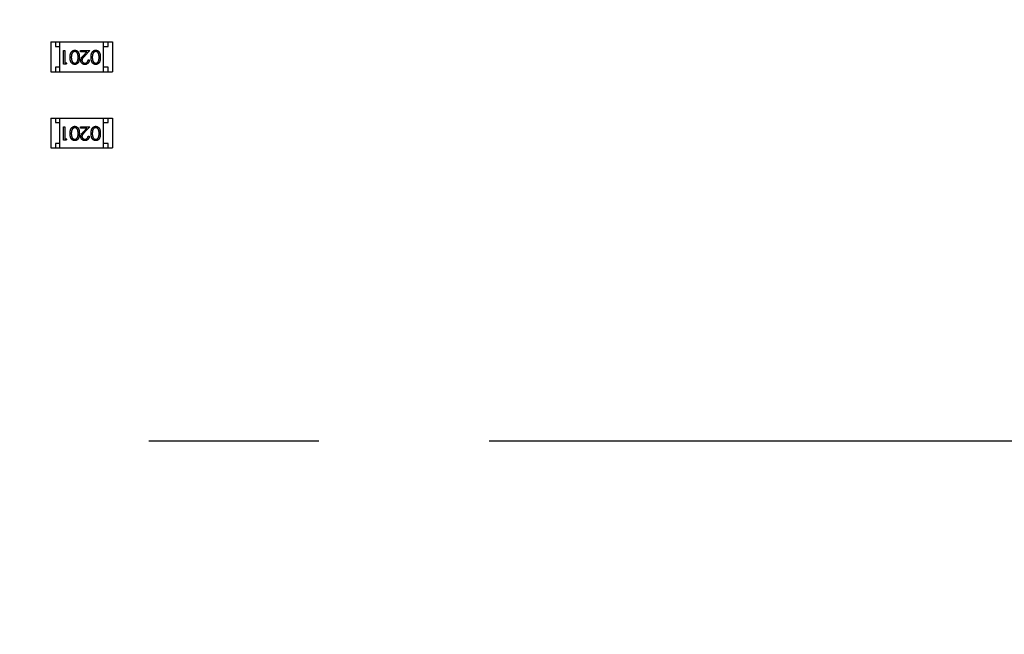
# Model space of a CAD drawing. Header units: millimetres. Extents: x 525 to 788, y 277 to 384.
# Tile 15 of 130: x 703 to 714, y 322 to 329. Entities that reach past the tile are written whole.
import ezdxf

# ---------------------------------------------------------------- set-up
doc = ezdxf.new("R2010")
doc.units = ezdxf.units.MM
doc.header["$LTSCALE"] = 5
doc.header["$PDMODE"] = 3
doc.header["$PDSIZE"] = 0.3125
doc.linetypes.add('CENTER', pattern=[0.6, 0.375, -0.075, 0.075, -0.075])
doc.layers.get('0').update_dxf_attribs({"linetype": 'CONTINUOUS'})
doc.layers.get('Defpoints').update_dxf_attribs({"linetype": 'CONTINUOUS'})
doc.layers.add('dim', color=6, linetype='CONTINUOUS', lineweight=9)
doc.styles.add('Verdana', font='verdana.ttf', dxfattribs={"height": 3})
doc.dimstyles.new('aaaaaaaa 3.0', dxfattribs={"dimtxt": 3, "dimasz": 2.5, "dimexe": 1.25, "dimexo": 0.625, "dimtad": 1, "dimzin": 9, "dimdsep": 46, "dimtxsty": 'Verdana', "dimcen": 0, "dimazin": 0, "dimtfac": 1, "dimtofl": 0, "dimtmove": 0, "dimatfit": 3, "dimfxl": 1, "dimlwd": 25, "dimlwe": 25, "dimarcsym": 0})

# ---------------------------------------------------------------- blocks, each defined once
blk = doc.blocks.new('*D52')
at = {"layer": 'Defpoints', "color": 0}
for p in [(700.628, 338.061), (684.414, 297.363), (712.397, 297.363)]:
    blk.add_point(p, dxfattribs=at)
at = {"layer": 'dim', "color": 0, "lineweight": 25}
for p, q in [((700.003, 338.061), (683.164, 338.061)), ((684.414, 335.561), (684.414, 299.863)), ((711.772, 297.363), (683.164, 297.363))]:
    blk.add_line(p, q, dxfattribs=at)
at = {"layer": 'dim', "color": 0}
for points in [[(684.831, 335.561), (683.997, 335.561), (684.414, 338.061)], [(683.997, 299.863), (684.831, 299.863), (684.414, 297.363)]]:
    blk.add_solid(points, dxfattribs=at)
at = {"layer": 'dim', "color": 0, "insert": (682.228, 317.712), "char_height": 3, "attachment_point": 5, "rotation": 90, "style": 'Verdana'}
blk.add_mtext('40.7', dxfattribs=at)
blk = doc.blocks.new('*D55')
at = {"layer": 'Defpoints', "color": 0}
for p in [(767.508, 331.908), (697.286, 316.938)]:
    blk.add_point(p, dxfattribs=at)
at = {"layer": 'dim', "color": 0, "lineweight": 25}
blk.add_line((785.495, 335.743), (769.953, 332.429), dxfattribs=at)
at = {"layer": 'dim', "color": 0}
blk.add_solid([(769.866, 332.837), (770.04, 332.022), (767.508, 331.908)], dxfattribs=at)
at = {"layer": 'dim', "color": 0, "insert": (778.447, 336.689), "char_height": 3, "attachment_point": 5, "rotation": 12.0345, "style": 'Verdana'}
blk.add_mtext('∅71.8', dxfattribs=at)

msp = doc.modelspace()

# ---------------------------------------------------------------- linework, layer by layer
at = {"linetype": 'Continuous'}
for p, q in [((703.545, 328.821), (703.545, 328.491)), ((703.545, 328.821), (704.225, 328.821)), ((703.595, 328.821), (703.595, 328.771)), ((703.595, 328.771), (703.645, 328.771)), ((703.645, 328.491), (703.645, 328.821)), ((703.684, 328.575), (703.684, 328.725)), ((703.684, 328.725), (703.697, 328.725)), ((703.697, 328.725), (703.697, 328.591)), ((703.872, 328.71), (703.872, 328.725)), ((703.872, 328.725), (703.974, 328.725)), ((703.974, 328.725), (703.916, 328.663)), ((704.125, 328.491), (704.125, 328.821)), ((704.125, 328.771), (704.175, 328.771)), ((704.175, 328.771), (704.175, 328.821)), ((704.225, 328.821), (704.225, 328.491)), ((703.942, 328.71), (703.872, 328.71)), ((703.904, 328.67), (703.942, 328.71)), ((703.955, 328.622), (703.968, 328.622)), ((703.595, 328.541), (703.595, 328.491)), ((703.645, 328.541), (703.595, 328.541)), ((703.711, 328.575), (703.684, 328.575)), ((703.697, 328.591), (703.72, 328.591)), ((703.72, 328.591), (703.711, 328.575)), ((704.175, 328.541), (704.125, 328.541)), ((704.175, 328.491), (704.175, 328.541)), ((703.545, 328.491), (704.225, 328.491)), ((703.545, 327.981), (703.545, 327.651)), ((703.545, 327.981), (704.225, 327.981)), ((703.595, 327.981), (703.595, 327.931)), ((703.645, 327.651), (703.645, 327.981)), ((704.125, 327.651), (704.125, 327.981)), ((704.175, 327.931), (704.175, 327.981)), ((704.225, 327.981), (704.225, 327.651)), ((703.595, 327.931), (703.645, 327.931)), ((703.684, 327.736), (703.684, 327.886)), ((703.684, 327.886), (703.697, 327.886)), ((703.697, 327.886), (703.697, 327.751)), ((703.872, 327.87), (703.872, 327.886)), ((703.872, 327.886), (703.974, 327.886)), ((703.942, 327.87), (703.872, 327.87)), ((703.904, 327.83), (703.942, 327.87)), ((703.974, 327.886), (703.916, 327.824)), ((704.125, 327.931), (704.175, 327.931)), ((703.697, 327.751), (703.72, 327.751)), ((703.72, 327.751), (703.711, 327.736)), ((703.955, 327.782), (703.968, 327.782)), ((703.545, 327.651), (704.225, 327.651)), ((703.595, 327.701), (703.595, 327.651)), ((703.645, 327.701), (703.595, 327.701)), ((703.711, 327.736), (703.684, 327.736)), ((704.175, 327.701), (704.125, 327.701)), ((704.175, 327.651), (704.175, 327.701))]:
    msp.add_line(p, q, dxfattribs=at)
at = {"color": 1, "linetype": 'CENTER', "ltscale": 5}
msp.add_line((693.373, 324.423), (771.218, 324.423), dxfattribs=at)
at = {"linetype": 'Continuous'}
msp.add_arc((732.397, 324.423), 35.9, 323.5829, 216.3585, dxfattribs=at)
for points, knots in [([(703.757, 328.65), (703.757, 328.653), (703.757, 328.657), (703.757, 328.664), (703.758, 328.67), (703.758, 328.676), (703.759, 328.681), (703.76, 328.686), (703.762, 328.691), (703.763, 328.695), (703.765, 328.7), (703.767, 328.703), (703.769, 328.707), (703.771, 328.71), (703.774, 328.713), (703.776, 328.716), (703.779, 328.719), (703.782, 328.721), (703.785, 328.723), (703.788, 328.725), (703.791, 328.726), (703.795, 328.727), (703.798, 328.728), (703.801, 328.729), (703.805, 328.729), (703.807, 328.729), (703.808, 328.729)], [0, 0, 0, 0, 0.065063, 0.126773, 0.185516, 0.240765, 0.29298, 0.34225, 0.388919, 0.432776, 0.474628, 0.514775, 0.553606, 0.591426, 0.628028, 0.663804, 0.698984, 0.733591, 0.767628, 0.801208, 0.834264, 0.866981, 0.89972, 0.932702, 0.966176, 1, 1, 1, 1]), ([(703.808, 328.729), (703.81, 328.729), (703.812, 328.729), (703.815, 328.729), (703.819, 328.728), (703.822, 328.727), (703.825, 328.726), (703.828, 328.725), (703.831, 328.723), (703.834, 328.721), (703.837, 328.719), (703.84, 328.716), (703.842, 328.714), (703.844, 328.711), (703.847, 328.707), (703.849, 328.704), (703.85, 328.7), (703.852, 328.696), (703.854, 328.692), (703.855, 328.687), (703.856, 328.682), (703.857, 328.677), (703.858, 328.671), (703.858, 328.664), (703.858, 328.657), (703.859, 328.653), (703.859, 328.65)], [0, 0, 0, 0, 0.033787, 0.066622, 0.099285, 0.131361, 0.163585, 0.196104, 0.228902, 0.262158, 0.295991, 0.330218, 0.36506, 0.400951, 0.43762, 0.475708, 0.515381, 0.556414, 0.599765, 0.646424, 0.696431, 0.749782, 0.806573, 0.867436, 0.931887, 1, 1, 1, 1]), ([(703.987, 328.65), (703.987, 328.653), (703.987, 328.657), (703.988, 328.664), (703.988, 328.67), (703.989, 328.676), (703.99, 328.681), (703.991, 328.686), (703.992, 328.691), (703.994, 328.695), (703.996, 328.7), (703.998, 328.703), (704, 328.707), (704.002, 328.71), (704.004, 328.713), (704.007, 328.716), (704.01, 328.719), (704.013, 328.721), (704.016, 328.723), (704.019, 328.725), (704.022, 328.726), (704.025, 328.727), (704.029, 328.728), (704.032, 328.729), (704.036, 328.729), (704.038, 328.729), (704.039, 328.729)], [0, 0, 0, 0, 0.065063, 0.126773, 0.185516, 0.240765, 0.29298, 0.34225, 0.388919, 0.432776, 0.474628, 0.514775, 0.553606, 0.591426, 0.628028, 0.663804, 0.698984, 0.733591, 0.767628, 0.801208, 0.834264, 0.866981, 0.89972, 0.932702, 0.966176, 1, 1, 1, 1]), ([(704.039, 328.729), (704.04, 328.729), (704.043, 328.729), (704.046, 328.729), (704.049, 328.728), (704.053, 328.727), (704.056, 328.726), (704.059, 328.725), (704.062, 328.723), (704.065, 328.721), (704.068, 328.719), (704.07, 328.716), (704.073, 328.714), (704.075, 328.711), (704.077, 328.707), (704.079, 328.704), (704.081, 328.7), (704.083, 328.696), (704.084, 328.692), (704.086, 328.687), (704.087, 328.682), (704.088, 328.677), (704.088, 328.671), (704.089, 328.664), (704.089, 328.657), (704.089, 328.653), (704.089, 328.65)], [0, 0, 0, 0, 0.033787, 0.066622, 0.099285, 0.131361, 0.163585, 0.196104, 0.228902, 0.262158, 0.295991, 0.330218, 0.36506, 0.400951, 0.43762, 0.475708, 0.515381, 0.556414, 0.599765, 0.646424, 0.696431, 0.749782, 0.806573, 0.867436, 0.931887, 1, 1, 1, 1]), ([(703.808, 328.572), (703.807, 328.572), (703.805, 328.572), (703.801, 328.572), (703.798, 328.573), (703.795, 328.574), (703.791, 328.575), (703.788, 328.576), (703.785, 328.578), (703.782, 328.58), (703.779, 328.582), (703.776, 328.585), (703.774, 328.587), (703.771, 328.591), (703.769, 328.594), (703.767, 328.597), (703.765, 328.601), (703.763, 328.605), (703.762, 328.61), (703.76, 328.614), (703.759, 328.62), (703.758, 328.625), (703.758, 328.631), (703.757, 328.637), (703.757, 328.644), (703.757, 328.648), (703.757, 328.65)], [0, 0, 0, 0, 0.033788, 0.067194, 0.099862, 0.132567, 0.165151, 0.197913, 0.231319, 0.265083, 0.299255, 0.334399, 0.369943, 0.406284, 0.444064, 0.482998, 0.523354, 0.565537, 0.609613, 0.656391, 0.705885, 0.758325, 0.813832, 0.872795, 0.934722, 1, 1, 1, 1]), ([(703.776, 328.688), (703.775, 328.687), (703.774, 328.684), (703.773, 328.68), (703.772, 328.675), (703.771, 328.671), (703.771, 328.666), (703.77, 328.661), (703.77, 328.656), (703.77, 328.652), (703.77, 328.65)], [0, 0, 0, 0, 0.110588, 0.224542, 0.342503, 0.464324, 0.590756, 0.722227, 0.858843, 1, 1, 1, 1]), ([(703.77, 328.65), (703.77, 328.649), (703.77, 328.645), (703.77, 328.64), (703.771, 328.635), (703.771, 328.63), (703.772, 328.626), (703.773, 328.622), (703.774, 328.618), (703.775, 328.614), (703.776, 328.611), (703.778, 328.608), (703.779, 328.605), (703.781, 328.602), (703.783, 328.599), (703.785, 328.597), (703.787, 328.595), (703.79, 328.593), (703.793, 328.591), (703.798, 328.588), (703.803, 328.587), (703.806, 328.587), (703.808, 328.587)], [0, 0, 0, 0, 0.065681, 0.128486, 0.188175, 0.245106, 0.299448, 0.350823, 0.399942, 0.446672, 0.491255, 0.533376, 0.573853, 0.612526, 0.649597, 0.685532, 0.720106, 0.753838, 0.818925, 0.880493, 0.940311, 1, 1, 1, 1]), ([(703.808, 328.714), (703.806, 328.714), (703.803, 328.714), (703.798, 328.712), (703.793, 328.71), (703.79, 328.708), (703.787, 328.706), (703.785, 328.704), (703.783, 328.702), (703.781, 328.699), (703.78, 328.697), (703.778, 328.694), (703.777, 328.691), (703.776, 328.689), (703.776, 328.688)], [0, 0, 0, 0, 0.112813, 0.225394, 0.339595, 0.459675, 0.521735, 0.583926, 0.648174, 0.713881, 0.781004, 0.851451, 0.924051, 1, 1, 1, 1]), ([(703.845, 328.65), (703.845, 328.652), (703.845, 328.656), (703.845, 328.662), (703.844, 328.667), (703.844, 328.672), (703.843, 328.677), (703.843, 328.681), (703.842, 328.685), (703.841, 328.688), (703.839, 328.691), (703.838, 328.694), (703.836, 328.697), (703.835, 328.699), (703.833, 328.701), (703.831, 328.704), (703.829, 328.706), (703.826, 328.708), (703.822, 328.71), (703.818, 328.712), (703.813, 328.714), (703.81, 328.714), (703.808, 328.714)], [0, 0, 0, 0, 0.072951, 0.141584, 0.205926, 0.265301, 0.320597, 0.371817, 0.41879, 0.461699, 0.502134, 0.540804, 0.578181, 0.614297, 0.649678, 0.684299, 0.718359, 0.752081, 0.817652, 0.879722, 0.939966, 1, 1, 1, 1]), ([(703.859, 328.65), (703.859, 328.648), (703.858, 328.643), (703.858, 328.637), (703.858, 328.63), (703.857, 328.624), (703.856, 328.619), (703.855, 328.614), (703.854, 328.609), (703.852, 328.605), (703.851, 328.601), (703.849, 328.597), (703.847, 328.593), (703.845, 328.59), (703.842, 328.587), (703.84, 328.585), (703.837, 328.582), (703.834, 328.58), (703.831, 328.578), (703.828, 328.576), (703.825, 328.575), (703.822, 328.574), (703.819, 328.573), (703.815, 328.572), (703.812, 328.572), (703.81, 328.572), (703.808, 328.572)], [0, 0, 0, 0, 0.068595, 0.133246, 0.194313, 0.251279, 0.304513, 0.354235, 0.400481, 0.443411, 0.484015, 0.523252, 0.561042, 0.5979, 0.633518, 0.668314, 0.702496, 0.736685, 0.770293, 0.803437, 0.835913, 0.86846, 0.900847, 0.933467, 0.966258, 1, 1, 1, 1]), ([(703.808, 328.587), (703.81, 328.587), (703.813, 328.587), (703.818, 328.588), (703.823, 328.591), (703.826, 328.593), (703.829, 328.595), (703.831, 328.597), (703.833, 328.599), (703.835, 328.602), (703.836, 328.604), (703.838, 328.607), (703.839, 328.61), (703.84, 328.613), (703.842, 328.616), (703.842, 328.62), (703.843, 328.624), (703.844, 328.629), (703.844, 328.634), (703.845, 328.639), (703.845, 328.644), (703.845, 328.648), (703.845, 328.65)], [0, 0, 0, 0, 0.060387, 0.120883, 0.182755, 0.247811, 0.281299, 0.315088, 0.349702, 0.384857, 0.420966, 0.458511, 0.497175, 0.537602, 0.580503, 0.627468, 0.678388, 0.733983, 0.793747, 0.857714, 0.926698, 1, 1, 1, 1]), ([(703.874, 328.616), (703.874, 328.618), (703.874, 328.622), (703.875, 328.628), (703.877, 328.634), (703.88, 328.639), (703.882, 328.643), (703.884, 328.646), (703.886, 328.649), (703.889, 328.653), (703.893, 328.657), (703.896, 328.661), (703.9, 328.665), (703.903, 328.668), (703.904, 328.67)], [0, 0, 0, 0, 0.098702, 0.195672, 0.292422, 0.391343, 0.444462, 0.504229, 0.570352, 0.642546, 0.722288, 0.807921, 0.90047, 1, 1, 1, 1]), ([(703.919, 328.572), (703.918, 328.572), (703.914, 328.572), (703.91, 328.572), (703.905, 328.573), (703.901, 328.575), (703.897, 328.577), (703.893, 328.579), (703.89, 328.582), (703.886, 328.585), (703.883, 328.588), (703.881, 328.592), (703.879, 328.595), (703.877, 328.599), (703.876, 328.603), (703.875, 328.607), (703.874, 328.612), (703.874, 328.615), (703.874, 328.616)], [0, 0, 0, 0, 0.069475, 0.136517, 0.200789, 0.26383, 0.325735, 0.387291, 0.449509, 0.512968, 0.576275, 0.63758, 0.697903, 0.757172, 0.816599, 0.876653, 0.93729, 1, 1, 1, 1]), ([(703.916, 328.663), (703.914, 328.662), (703.912, 328.659), (703.908, 328.655), (703.904, 328.651), (703.901, 328.647), (703.899, 328.644), (703.896, 328.641), (703.894, 328.639), (703.892, 328.635), (703.89, 328.632), (703.889, 328.627), (703.888, 328.622), (703.887, 328.619), (703.887, 328.617)], [0, 0, 0, 0, 0.110803, 0.212829, 0.306101, 0.390647, 0.466924, 0.534481, 0.593587, 0.644557, 0.7362, 0.825024, 0.911986, 1, 1, 1, 1]), ([(703.887, 328.617), (703.887, 328.616), (703.887, 328.614), (703.888, 328.611), (703.889, 328.609), (703.89, 328.606), (703.891, 328.603), (703.893, 328.601), (703.895, 328.598), (703.897, 328.596), (703.899, 328.594), (703.902, 328.592), (703.904, 328.59), (703.907, 328.589), (703.91, 328.588), (703.913, 328.587), (703.917, 328.587), (703.919, 328.587), (703.92, 328.587)], [0, 0, 0, 0, 0.061965, 0.122122, 0.180988, 0.239933, 0.299906, 0.359989, 0.421776, 0.486576, 0.551535, 0.615018, 0.677259, 0.73973, 0.80305, 0.866495, 0.931973, 1, 1, 1, 1]), ([(703.968, 328.622), (703.968, 328.62), (703.968, 328.616), (703.967, 328.611), (703.966, 328.606), (703.964, 328.602), (703.962, 328.597), (703.96, 328.593), (703.957, 328.589), (703.954, 328.586), (703.95, 328.582), (703.946, 328.579), (703.942, 328.577), (703.938, 328.575), (703.934, 328.573), (703.929, 328.572), (703.924, 328.572), (703.921, 328.572), (703.919, 328.572)], [0, 0, 0, 0, 0.068791, 0.135103, 0.198979, 0.261904, 0.323495, 0.385195, 0.446969, 0.509765, 0.572251, 0.633405, 0.693251, 0.752583, 0.812579, 0.873275, 0.93555, 1, 1, 1, 1]), ([(703.92, 328.587), (703.921, 328.587), (703.923, 328.587), (703.927, 328.587), (703.93, 328.588), (703.933, 328.589), (703.936, 328.59), (703.939, 328.592), (703.941, 328.594), (703.944, 328.596), (703.946, 328.598), (703.948, 328.601), (703.95, 328.604), (703.951, 328.607), (703.953, 328.61), (703.954, 328.614), (703.954, 328.618), (703.955, 328.62), (703.955, 328.622)], [0, 0, 0, 0, 0.064439, 0.126547, 0.186887, 0.245878, 0.304041, 0.362191, 0.420976, 0.48066, 0.5406, 0.600689, 0.661936, 0.724443, 0.789038, 0.856314, 0.926352, 1, 1, 1, 1]), ([(704.039, 328.572), (704.038, 328.572), (704.036, 328.572), (704.032, 328.572), (704.029, 328.573), (704.025, 328.574), (704.022, 328.575), (704.019, 328.576), (704.016, 328.578), (704.013, 328.58), (704.01, 328.582), (704.007, 328.585), (704.005, 328.587), (704.002, 328.591), (704, 328.594), (703.998, 328.597), (703.996, 328.601), (703.994, 328.605), (703.993, 328.61), (703.991, 328.614), (703.99, 328.62), (703.989, 328.625), (703.988, 328.631), (703.988, 328.637), (703.987, 328.644), (703.987, 328.648), (703.987, 328.65)], [0, 0, 0, 0, 0.033788, 0.067194, 0.099862, 0.132567, 0.165151, 0.197913, 0.231319, 0.265083, 0.299255, 0.334399, 0.369943, 0.406284, 0.444064, 0.482998, 0.523354, 0.565537, 0.609613, 0.656391, 0.705885, 0.758325, 0.813832, 0.872795, 0.934722, 1, 1, 1, 1]), ([(704.007, 328.688), (704.006, 328.687), (704.005, 328.684), (704.004, 328.68), (704.003, 328.675), (704.002, 328.671), (704.002, 328.666), (704.001, 328.661), (704.001, 328.656), (704.001, 328.652), (704.001, 328.65)], [0, 0, 0, 0, 0.110588, 0.224542, 0.342503, 0.464324, 0.590756, 0.722227, 0.858843, 1, 1, 1, 1]), ([(704.001, 328.65), (704.001, 328.649), (704.001, 328.645), (704.001, 328.64), (704.002, 328.635), (704.002, 328.63), (704.003, 328.626), (704.004, 328.622), (704.005, 328.618), (704.006, 328.614), (704.007, 328.611), (704.009, 328.608), (704.01, 328.605), (704.012, 328.602), (704.014, 328.599), (704.016, 328.597), (704.018, 328.595), (704.021, 328.593), (704.024, 328.591), (704.029, 328.588), (704.034, 328.587), (704.037, 328.587), (704.039, 328.587)], [0, 0, 0, 0, 0.065681, 0.128486, 0.188175, 0.245106, 0.299448, 0.350823, 0.399942, 0.446672, 0.491255, 0.533376, 0.573853, 0.612526, 0.649597, 0.685532, 0.720106, 0.753838, 0.818925, 0.880493, 0.940311, 1, 1, 1, 1]), ([(704.039, 328.714), (704.037, 328.714), (704.034, 328.714), (704.029, 328.712), (704.024, 328.71), (704.02, 328.708), (704.018, 328.706), (704.016, 328.704), (704.014, 328.702), (704.012, 328.699), (704.01, 328.697), (704.009, 328.694), (704.008, 328.691), (704.007, 328.689), (704.007, 328.688)], [0, 0, 0, 0, 0.112813, 0.225394, 0.339595, 0.459675, 0.521735, 0.583926, 0.648174, 0.713881, 0.781004, 0.851451, 0.924051, 1, 1, 1, 1]), ([(704.076, 328.65), (704.076, 328.652), (704.076, 328.656), (704.076, 328.662), (704.075, 328.667), (704.075, 328.672), (704.074, 328.677), (704.073, 328.681), (704.072, 328.685), (704.071, 328.688), (704.07, 328.691), (704.069, 328.694), (704.067, 328.697), (704.066, 328.699), (704.064, 328.701), (704.062, 328.704), (704.06, 328.706), (704.057, 328.708), (704.053, 328.71), (704.049, 328.712), (704.044, 328.714), (704.04, 328.714), (704.039, 328.714)], [0, 0, 0, 0, 0.072951, 0.141584, 0.205926, 0.265301, 0.320597, 0.371817, 0.41879, 0.461699, 0.502134, 0.540804, 0.578181, 0.614297, 0.649678, 0.684299, 0.718359, 0.752081, 0.817652, 0.879722, 0.939966, 1, 1, 1, 1]), ([(704.039, 328.587), (704.04, 328.587), (704.044, 328.587), (704.049, 328.588), (704.053, 328.591), (704.057, 328.593), (704.06, 328.595), (704.062, 328.597), (704.064, 328.599), (704.066, 328.602), (704.067, 328.604), (704.069, 328.607), (704.07, 328.61), (704.071, 328.613), (704.072, 328.616), (704.073, 328.62), (704.074, 328.624), (704.075, 328.629), (704.075, 328.634), (704.076, 328.639), (704.076, 328.644), (704.076, 328.648), (704.076, 328.65)], [0, 0, 0, 0, 0.060387, 0.120883, 0.182755, 0.247811, 0.281299, 0.315088, 0.349702, 0.384857, 0.420966, 0.458511, 0.497175, 0.537602, 0.580503, 0.627468, 0.678388, 0.733983, 0.793747, 0.857714, 0.926698, 1, 1, 1, 1]), ([(704.089, 328.65), (704.089, 328.648), (704.089, 328.643), (704.089, 328.637), (704.088, 328.63), (704.088, 328.624), (704.087, 328.619), (704.086, 328.614), (704.085, 328.609), (704.083, 328.605), (704.081, 328.601), (704.08, 328.597), (704.078, 328.593), (704.075, 328.59), (704.073, 328.587), (704.071, 328.585), (704.068, 328.582), (704.065, 328.58), (704.062, 328.578), (704.059, 328.576), (704.056, 328.575), (704.053, 328.574), (704.049, 328.573), (704.046, 328.572), (704.043, 328.572), (704.04, 328.572), (704.039, 328.572)], [0, 0, 0, 0, 0.068595, 0.133246, 0.194313, 0.251279, 0.304513, 0.354235, 0.400481, 0.443411, 0.484015, 0.523252, 0.561042, 0.5979, 0.633518, 0.668314, 0.702496, 0.736685, 0.770293, 0.803437, 0.835913, 0.86846, 0.900847, 0.933467, 0.966258, 1, 1, 1, 1]), ([(703.757, 327.811), (703.757, 327.813), (703.757, 327.818), (703.757, 327.824), (703.758, 327.83), (703.758, 327.836), (703.759, 327.842), (703.76, 327.847), (703.762, 327.851), (703.763, 327.856), (703.765, 327.86), (703.767, 327.864), (703.769, 327.867), (703.771, 327.87), (703.774, 327.874), (703.776, 327.876), (703.779, 327.879), (703.782, 327.881), (703.785, 327.883), (703.788, 327.885), (703.791, 327.886), (703.795, 327.888), (703.798, 327.888), (703.801, 327.889), (703.805, 327.89), (703.807, 327.89), (703.808, 327.89)], [0, 0, 0, 0, 0.065063, 0.126773, 0.185516, 0.240765, 0.29298, 0.34225, 0.388919, 0.432776, 0.474628, 0.514775, 0.553606, 0.591426, 0.628028, 0.663804, 0.698984, 0.733591, 0.767628, 0.801208, 0.834264, 0.866981, 0.89972, 0.932702, 0.966176, 1, 1, 1, 1]), ([(703.808, 327.874), (703.806, 327.874), (703.803, 327.874), (703.798, 327.873), (703.793, 327.871), (703.79, 327.868), (703.787, 327.866), (703.785, 327.864), (703.783, 327.862), (703.781, 327.86), (703.78, 327.857), (703.778, 327.854), (703.777, 327.852), (703.776, 327.849), (703.776, 327.848)], [0, 0, 0, 0, 0.112813, 0.225394, 0.339595, 0.459675, 0.521735, 0.583926, 0.648174, 0.713881, 0.781004, 0.851451, 0.924051, 1, 1, 1, 1]), ([(703.808, 327.89), (703.81, 327.89), (703.812, 327.89), (703.815, 327.889), (703.819, 327.888), (703.822, 327.888), (703.825, 327.886), (703.828, 327.885), (703.831, 327.883), (703.834, 327.881), (703.837, 327.879), (703.84, 327.877), (703.842, 327.874), (703.844, 327.871), (703.847, 327.868), (703.849, 327.864), (703.85, 327.861), (703.852, 327.857), (703.854, 327.852), (703.855, 327.848), (703.856, 327.842), (703.857, 327.837), (703.858, 327.831), (703.858, 327.825), (703.858, 327.818), (703.859, 327.813), (703.859, 327.811)], [0, 0, 0, 0, 0.033787, 0.066622, 0.099285, 0.131361, 0.163585, 0.196104, 0.228902, 0.262158, 0.295991, 0.330218, 0.36506, 0.400951, 0.43762, 0.475708, 0.515381, 0.556414, 0.599765, 0.646424, 0.696431, 0.749782, 0.806573, 0.867436, 0.931887, 1, 1, 1, 1]), ([(703.845, 327.811), (703.845, 327.813), (703.845, 327.817), (703.845, 327.822), (703.844, 327.828), (703.844, 327.832), (703.843, 327.837), (703.843, 327.841), (703.842, 327.845), (703.841, 327.848), (703.839, 327.851), (703.838, 327.854), (703.836, 327.857), (703.835, 327.86), (703.833, 327.862), (703.831, 327.864), (703.829, 327.866), (703.826, 327.868), (703.822, 327.871), (703.818, 327.873), (703.813, 327.874), (703.81, 327.874), (703.808, 327.874)], [0, 0, 0, 0, 0.072951, 0.141584, 0.205926, 0.265301, 0.320597, 0.371817, 0.41879, 0.461699, 0.502134, 0.540804, 0.578181, 0.614297, 0.649678, 0.684299, 0.718359, 0.752081, 0.817652, 0.879722, 0.939966, 1, 1, 1, 1]), ([(703.987, 327.811), (703.987, 327.813), (703.987, 327.818), (703.988, 327.824), (703.988, 327.83), (703.989, 327.836), (703.99, 327.842), (703.991, 327.847), (703.992, 327.851), (703.994, 327.856), (703.996, 327.86), (703.998, 327.864), (704, 327.867), (704.002, 327.87), (704.004, 327.874), (704.007, 327.876), (704.01, 327.879), (704.013, 327.881), (704.016, 327.883), (704.019, 327.885), (704.022, 327.886), (704.025, 327.888), (704.029, 327.888), (704.032, 327.889), (704.036, 327.89), (704.038, 327.89), (704.039, 327.89)], [0, 0, 0, 0, 0.065063, 0.126773, 0.185516, 0.240765, 0.29298, 0.34225, 0.388919, 0.432776, 0.474628, 0.514775, 0.553606, 0.591426, 0.628028, 0.663804, 0.698984, 0.733591, 0.767628, 0.801208, 0.834264, 0.866981, 0.89972, 0.932702, 0.966176, 1, 1, 1, 1]), ([(704.039, 327.874), (704.037, 327.874), (704.034, 327.874), (704.029, 327.873), (704.024, 327.871), (704.02, 327.868), (704.018, 327.866), (704.016, 327.864), (704.014, 327.862), (704.012, 327.86), (704.01, 327.857), (704.009, 327.854), (704.008, 327.852), (704.007, 327.849), (704.007, 327.848)], [0, 0, 0, 0, 0.112813, 0.225394, 0.339595, 0.459675, 0.521735, 0.583926, 0.648174, 0.713881, 0.781004, 0.851451, 0.924051, 1, 1, 1, 1]), ([(704.039, 327.89), (704.04, 327.89), (704.043, 327.89), (704.046, 327.889), (704.049, 327.888), (704.053, 327.888), (704.056, 327.886), (704.059, 327.885), (704.062, 327.883), (704.065, 327.881), (704.068, 327.879), (704.07, 327.877), (704.073, 327.874), (704.075, 327.871), (704.077, 327.868), (704.079, 327.864), (704.081, 327.861), (704.083, 327.857), (704.084, 327.852), (704.086, 327.848), (704.087, 327.842), (704.088, 327.837), (704.088, 327.831), (704.089, 327.825), (704.089, 327.818), (704.089, 327.813), (704.089, 327.811)], [0, 0, 0, 0, 0.033787, 0.066622, 0.099285, 0.131361, 0.163585, 0.196104, 0.228902, 0.262158, 0.295991, 0.330218, 0.36506, 0.400951, 0.43762, 0.475708, 0.515381, 0.556414, 0.599765, 0.646424, 0.696431, 0.749782, 0.806573, 0.867436, 0.931887, 1, 1, 1, 1]), ([(704.076, 327.811), (704.076, 327.813), (704.076, 327.817), (704.076, 327.822), (704.075, 327.828), (704.075, 327.832), (704.074, 327.837), (704.073, 327.841), (704.072, 327.845), (704.071, 327.848), (704.07, 327.851), (704.069, 327.854), (704.067, 327.857), (704.066, 327.86), (704.064, 327.862), (704.062, 327.864), (704.06, 327.866), (704.057, 327.868), (704.053, 327.871), (704.049, 327.873), (704.044, 327.874), (704.04, 327.874), (704.039, 327.874)], [0, 0, 0, 0, 0.072951, 0.141584, 0.205926, 0.265301, 0.320597, 0.371817, 0.41879, 0.461699, 0.502134, 0.540804, 0.578181, 0.614297, 0.649678, 0.684299, 0.718359, 0.752081, 0.817652, 0.879722, 0.939966, 1, 1, 1, 1]), ([(703.808, 327.732), (703.807, 327.732), (703.805, 327.732), (703.801, 327.732), (703.798, 327.733), (703.795, 327.734), (703.791, 327.735), (703.788, 327.737), (703.785, 327.738), (703.782, 327.74), (703.779, 327.743), (703.776, 327.745), (703.774, 327.748), (703.771, 327.751), (703.769, 327.754), (703.767, 327.758), (703.765, 327.762), (703.763, 327.766), (703.762, 327.77), (703.76, 327.775), (703.759, 327.78), (703.758, 327.785), (703.758, 327.791), (703.757, 327.797), (703.757, 327.804), (703.757, 327.808), (703.757, 327.811)], [0, 0, 0, 0, 0.033788, 0.067194, 0.099862, 0.132567, 0.165151, 0.197913, 0.231319, 0.265083, 0.299255, 0.334399, 0.369943, 0.406284, 0.444064, 0.482998, 0.523354, 0.565537, 0.609613, 0.656391, 0.705885, 0.758325, 0.813832, 0.872795, 0.934722, 1, 1, 1, 1]), ([(703.776, 327.848), (703.775, 327.847), (703.774, 327.844), (703.773, 327.84), (703.772, 327.836), (703.771, 327.831), (703.771, 327.826), (703.77, 327.821), (703.77, 327.816), (703.77, 327.813), (703.77, 327.811)], [0, 0, 0, 0, 0.110588, 0.224542, 0.342503, 0.464324, 0.590756, 0.722227, 0.858843, 1, 1, 1, 1]), ([(703.77, 327.811), (703.77, 327.809), (703.77, 327.805), (703.77, 327.8), (703.771, 327.795), (703.771, 327.791), (703.772, 327.786), (703.773, 327.782), (703.774, 327.778), (703.775, 327.775), (703.776, 327.771), (703.778, 327.768), (703.779, 327.765), (703.781, 327.762), (703.783, 327.76), (703.785, 327.758), (703.787, 327.756), (703.79, 327.753), (703.793, 327.751), (703.798, 327.749), (703.803, 327.748), (703.806, 327.747), (703.808, 327.747)], [0, 0, 0, 0, 0.065681, 0.128486, 0.188175, 0.245106, 0.299448, 0.350823, 0.399942, 0.446672, 0.491255, 0.533376, 0.573853, 0.612526, 0.649597, 0.685532, 0.720106, 0.753838, 0.818925, 0.880493, 0.940311, 1, 1, 1, 1]), ([(703.859, 327.811), (703.859, 327.808), (703.858, 327.804), (703.858, 327.797), (703.858, 327.791), (703.857, 327.785), (703.856, 327.779), (703.855, 327.774), (703.854, 327.769), (703.852, 327.765), (703.851, 327.761), (703.849, 327.757), (703.847, 327.754), (703.845, 327.751), (703.842, 327.748), (703.84, 327.745), (703.837, 327.742), (703.834, 327.74), (703.831, 327.738), (703.828, 327.737), (703.825, 327.735), (703.822, 327.734), (703.819, 327.733), (703.815, 327.732), (703.812, 327.732), (703.81, 327.732), (703.808, 327.732)], [0, 0, 0, 0, 0.068595, 0.133246, 0.194313, 0.251279, 0.304513, 0.354235, 0.400481, 0.443411, 0.484015, 0.523252, 0.561042, 0.5979, 0.633518, 0.668314, 0.702496, 0.736685, 0.770293, 0.803437, 0.835913, 0.86846, 0.900847, 0.933467, 0.966258, 1, 1, 1, 1]), ([(703.808, 327.747), (703.81, 327.747), (703.813, 327.748), (703.818, 327.749), (703.823, 327.751), (703.826, 327.753), (703.829, 327.756), (703.831, 327.757), (703.833, 327.76), (703.835, 327.762), (703.836, 327.764), (703.838, 327.767), (703.839, 327.77), (703.84, 327.773), (703.842, 327.777), (703.842, 327.78), (703.843, 327.784), (703.844, 327.789), (703.844, 327.794), (703.845, 327.799), (703.845, 327.805), (703.845, 327.809), (703.845, 327.811)], [0, 0, 0, 0, 0.060387, 0.120883, 0.182755, 0.247811, 0.281299, 0.315088, 0.349702, 0.384857, 0.420966, 0.458511, 0.497175, 0.537602, 0.580503, 0.627468, 0.678388, 0.733983, 0.793747, 0.857714, 0.926698, 1, 1, 1, 1]), ([(703.874, 327.776), (703.874, 327.779), (703.874, 327.783), (703.875, 327.789), (703.877, 327.795), (703.88, 327.799), (703.882, 327.803), (703.884, 327.806), (703.886, 327.81), (703.889, 327.813), (703.893, 327.817), (703.896, 327.821), (703.9, 327.826), (703.903, 327.829), (703.904, 327.83)], [0, 0, 0, 0, 0.098702, 0.195672, 0.292422, 0.391343, 0.444462, 0.504229, 0.570352, 0.642546, 0.722288, 0.807921, 0.90047, 1, 1, 1, 1]), ([(703.919, 327.732), (703.918, 327.732), (703.914, 327.732), (703.91, 327.733), (703.905, 327.734), (703.901, 327.735), (703.897, 327.737), (703.893, 327.739), (703.89, 327.742), (703.886, 327.745), (703.883, 327.748), (703.881, 327.752), (703.879, 327.756), (703.877, 327.76), (703.876, 327.764), (703.875, 327.768), (703.874, 327.772), (703.874, 327.775), (703.874, 327.776)], [0, 0, 0, 0, 0.069475, 0.136517, 0.200789, 0.26383, 0.325735, 0.387291, 0.449509, 0.512968, 0.576275, 0.63758, 0.697903, 0.757172, 0.816599, 0.876653, 0.93729, 1, 1, 1, 1]), ([(703.916, 327.824), (703.914, 327.822), (703.912, 327.819), (703.908, 327.815), (703.904, 327.811), (703.901, 327.808), (703.899, 327.805), (703.896, 327.802), (703.894, 327.799), (703.892, 327.796), (703.89, 327.792), (703.889, 327.787), (703.888, 327.783), (703.887, 327.779), (703.887, 327.778)], [0, 0, 0, 0, 0.110803, 0.212829, 0.306101, 0.390647, 0.466924, 0.534481, 0.593587, 0.644557, 0.7362, 0.825024, 0.911986, 1, 1, 1, 1]), ([(703.887, 327.778), (703.887, 327.777), (703.887, 327.775), (703.888, 327.772), (703.889, 327.769), (703.89, 327.766), (703.891, 327.763), (703.893, 327.761), (703.895, 327.759), (703.897, 327.756), (703.899, 327.754), (703.902, 327.752), (703.904, 327.751), (703.907, 327.749), (703.91, 327.748), (703.913, 327.748), (703.917, 327.747), (703.919, 327.747), (703.92, 327.747)], [0, 0, 0, 0, 0.061965, 0.122122, 0.180988, 0.239933, 0.299906, 0.359989, 0.421776, 0.486576, 0.551535, 0.615018, 0.677259, 0.73973, 0.80305, 0.866495, 0.931973, 1, 1, 1, 1]), ([(703.968, 327.782), (703.968, 327.78), (703.968, 327.777), (703.967, 327.771), (703.966, 327.767), (703.964, 327.762), (703.962, 327.758), (703.96, 327.753), (703.957, 327.75), (703.954, 327.746), (703.95, 327.743), (703.946, 327.74), (703.942, 327.737), (703.938, 327.735), (703.934, 327.734), (703.929, 327.733), (703.924, 327.732), (703.921, 327.732), (703.919, 327.732)], [0, 0, 0, 0, 0.068791, 0.135103, 0.198979, 0.261904, 0.323495, 0.385195, 0.446969, 0.509765, 0.572251, 0.633405, 0.693251, 0.752583, 0.812579, 0.873275, 0.93555, 1, 1, 1, 1]), ([(703.92, 327.747), (703.921, 327.747), (703.923, 327.747), (703.927, 327.748), (703.93, 327.749), (703.933, 327.75), (703.936, 327.751), (703.939, 327.752), (703.941, 327.754), (703.944, 327.756), (703.946, 327.759), (703.948, 327.761), (703.95, 327.764), (703.951, 327.767), (703.953, 327.771), (703.954, 327.774), (703.954, 327.778), (703.955, 327.781), (703.955, 327.782)], [0, 0, 0, 0, 0.064439, 0.126547, 0.186887, 0.245878, 0.304041, 0.362191, 0.420976, 0.48066, 0.5406, 0.600689, 0.661936, 0.724443, 0.789038, 0.856314, 0.926352, 1, 1, 1, 1]), ([(704.039, 327.732), (704.038, 327.732), (704.036, 327.732), (704.032, 327.732), (704.029, 327.733), (704.025, 327.734), (704.022, 327.735), (704.019, 327.737), (704.016, 327.738), (704.013, 327.74), (704.01, 327.743), (704.007, 327.745), (704.005, 327.748), (704.002, 327.751), (704, 327.754), (703.998, 327.758), (703.996, 327.762), (703.994, 327.766), (703.993, 327.77), (703.991, 327.775), (703.99, 327.78), (703.989, 327.785), (703.988, 327.791), (703.988, 327.797), (703.987, 327.804), (703.987, 327.808), (703.987, 327.811)], [0, 0, 0, 0, 0.033788, 0.067194, 0.099862, 0.132567, 0.165151, 0.197913, 0.231319, 0.265083, 0.299255, 0.334399, 0.369943, 0.406284, 0.444064, 0.482998, 0.523354, 0.565537, 0.609613, 0.656391, 0.705885, 0.758325, 0.813832, 0.872795, 0.934722, 1, 1, 1, 1]), ([(704.007, 327.848), (704.006, 327.847), (704.005, 327.844), (704.004, 327.84), (704.003, 327.836), (704.002, 327.831), (704.002, 327.826), (704.001, 327.821), (704.001, 327.816), (704.001, 327.813), (704.001, 327.811)], [0, 0, 0, 0, 0.110588, 0.224542, 0.342503, 0.464324, 0.590756, 0.722227, 0.858843, 1, 1, 1, 1]), ([(704.001, 327.811), (704.001, 327.809), (704.001, 327.805), (704.001, 327.8), (704.002, 327.795), (704.002, 327.791), (704.003, 327.786), (704.004, 327.782), (704.005, 327.778), (704.006, 327.775), (704.007, 327.771), (704.009, 327.768), (704.01, 327.765), (704.012, 327.762), (704.014, 327.76), (704.016, 327.758), (704.018, 327.756), (704.021, 327.753), (704.024, 327.751), (704.029, 327.749), (704.034, 327.748), (704.037, 327.747), (704.039, 327.747)], [0, 0, 0, 0, 0.065681, 0.128486, 0.188175, 0.245106, 0.299448, 0.350823, 0.399942, 0.446672, 0.491255, 0.533376, 0.573853, 0.612526, 0.649597, 0.685532, 0.720106, 0.753838, 0.818925, 0.880493, 0.940311, 1, 1, 1, 1]), ([(704.039, 327.747), (704.04, 327.747), (704.044, 327.748), (704.049, 327.749), (704.053, 327.751), (704.057, 327.753), (704.06, 327.756), (704.062, 327.757), (704.064, 327.76), (704.066, 327.762), (704.067, 327.764), (704.069, 327.767), (704.07, 327.77), (704.071, 327.773), (704.072, 327.777), (704.073, 327.78), (704.074, 327.784), (704.075, 327.789), (704.075, 327.794), (704.076, 327.799), (704.076, 327.805), (704.076, 327.809), (704.076, 327.811)], [0, 0, 0, 0, 0.060387, 0.120883, 0.182755, 0.247811, 0.281299, 0.315088, 0.349702, 0.384857, 0.420966, 0.458511, 0.497175, 0.537602, 0.580503, 0.627468, 0.678388, 0.733983, 0.793747, 0.857714, 0.926698, 1, 1, 1, 1]), ([(704.089, 327.811), (704.089, 327.808), (704.089, 327.804), (704.089, 327.797), (704.088, 327.791), (704.088, 327.785), (704.087, 327.779), (704.086, 327.774), (704.085, 327.769), (704.083, 327.765), (704.081, 327.761), (704.08, 327.757), (704.078, 327.754), (704.075, 327.751), (704.073, 327.748), (704.071, 327.745), (704.068, 327.742), (704.065, 327.74), (704.062, 327.738), (704.059, 327.737), (704.056, 327.735), (704.053, 327.734), (704.049, 327.733), (704.046, 327.732), (704.043, 327.732), (704.04, 327.732), (704.039, 327.732)], [0, 0, 0, 0, 0.068595, 0.133246, 0.194313, 0.251279, 0.304513, 0.354235, 0.400481, 0.443411, 0.484015, 0.523252, 0.561042, 0.5979, 0.633518, 0.668314, 0.702496, 0.736685, 0.770293, 0.803437, 0.835913, 0.86846, 0.900847, 0.933467, 0.966258, 1, 1, 1, 1])]:
    msp.add_open_spline(points, degree=3, knots=knots, dxfattribs=at)

# ---------------------------------------------------------------- dimensions: what is measured, and where the dimension line sits
at = {"layer": 'dim'}
dim = msp.add_diameter_dim_2p(p1=(697.286, 316.938), p2=(767.508, 331.908), dimstyle='aaaaaaaa 3.0', dxfattribs=at)
dim.commit()
dim.dimension.update_dxf_attribs({"geometry": '*D55', "text_midpoint": (777.719, 334.085), "dimtype": 163})
dim = msp.add_linear_dim(base=(684.414, 297.363), p1=(700.628, 338.061), p2=(712.397, 297.363), angle=90, dimstyle='aaaaaaaa 3.0', dxfattribs=at)
dim.commit()
dim.dimension.update_dxf_attribs({"geometry": '*D52', "text_midpoint": (684.414, 317.712), "dimtype": 160})

doc.saveas('drawing.dxf')
